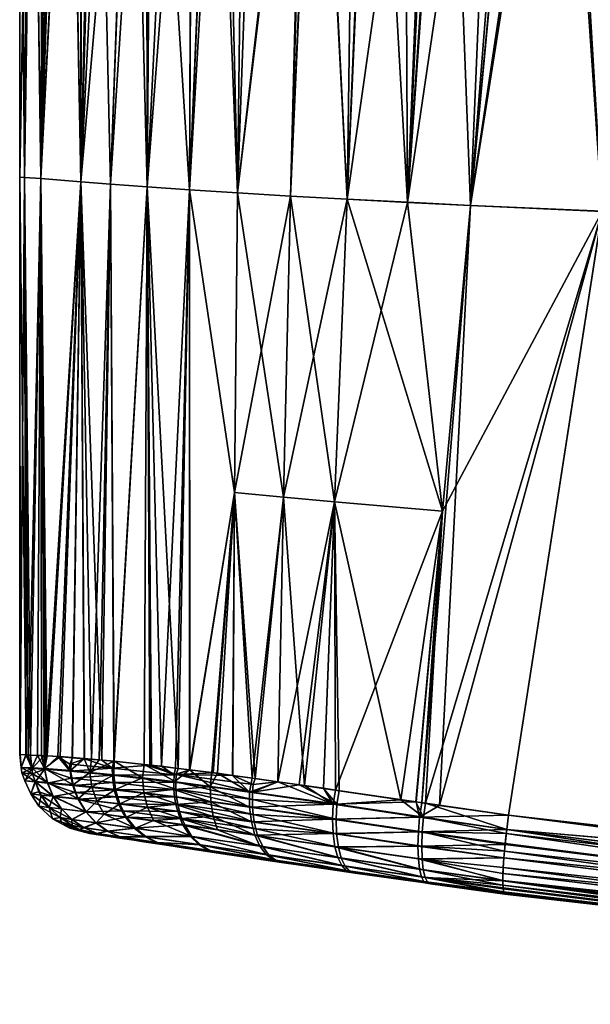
# Model space of a CAD drawing. Extents: x -0.094 to 0.094, y -0.181 to -0.002.
# Tile 1 of 256: x -0.094 to -0.079, y -0.054 to -0.029. Entities that reach past the tile are written whole.
import ezdxf

# ---------------------------------------------------------------- set-up
doc = ezdxf.new("R2010")
doc.units = 0
doc.layers.add('mesh', color=7, linetype='CONTINUOUS')

msp = doc.modelspace()

# ---------------------------------------------------------------- meshes
at = {"layer": 'mesh'}
mesh = msp.add_polyface(dxfattribs=at)
corners = [(-0.088348, -0.041009, 0.016752), (-0.089472, -0.047974, 0.016466), (-0.089479, -0.033401, 0.014984), (-0.091464, -0.033259, 0.01235), (-0.091949, -0.047707, 0.013265), (-0.092215, -0.0332, 0.010886), (-0.093632, -0.033088, 0.004587), (-0.093215, -0.033119, 0.007782), (-0.093479, -0.047605, 0.007747), (-0.093138, -0.018637, 0.005993), (-0.092735, -0.018622, 0.007608), (-0.093101, -0.047622, 0.009958), (-0.0932, -0.047616, 0.00955), (-0.090549, -0.033326, 0.013723), (-0.089422, -0.018598, 0.013414), (-0.089766, -0.047938, 0.016193), (-0.089819, -0.018597, 0.012985), (-0.090528, -0.018601, 0.011905), (-0.092184, -0.018615, 0.008862), (-0.09149, -0.018605, 0.010441), (-0.088863, -0.018598, 0.01402), (-0.090549, -0.033325, -0.010933), (-0.090563, -0.0186, -0.00914), (-0.090923, -0.018602, -0.008525), (-0.090431, -0.018599, -0.009367), (-0.089479, -0.0334, -0.012195), (-0.089409, -0.018598, -0.010617), (-0.088844, -0.018598, -0.011309), (-0.091802, -0.018608, -0.007021), (-0.091464, -0.033258, -0.00956), (-0.092215, -0.033199, -0.008097), (-0.091896, -0.018609, -0.006861), (-0.093215, -0.033118, -0.004993), (-0.092877, -0.018626, -0.004389), (-0.093023, -0.018632, -0.003754), (-0.092473, -0.018619, -0.005408), (-0.092205, -0.018614, -0.006083), (-0.093632, -0.033087, -0.001798), (-0.093414, -0.018647, -0.002058), (-0.093533, -0.018652, -0.001538), (-0.093149, -0.018637, -0.003207), (-0.093535, -0.047603, -0.004326), (-0.093055, -0.047626, -0.00714), (-0.093479, -0.047605, -0.004954), (-0.093131, -0.047622, -0.006748), (-0.091683, -0.047729, -0.011053), (-0.090185, -0.047885, -0.013059), (-0.091379, -0.04776, 0.014239), (-0.093423, -0.018647, 0.004852), (-0.093497, -0.01865, 0.004556), (-0.09375, -0.033079, 0.001395), (-0.093736, -0.047586, 0.002951), (-0.09375, -0.018665, 0.001395), (-0.092487, -0.018619, 0.008173), (-0.090941, -0.018602, 0.011276), (-0.09359, -0.047599, -0.002859), (-0.091385, -0.04776, -0.011453), (-0.093658, -0.018485, -0.000342)]
mesh.append_faces([[corners[k] for k in face] for face in [(0, 1, 2, 2), (3, 4, 5, 5), (6, 7, 8, 8), (7, 9, 10, 10), (11, 7, 5, 5), (11, 12, 7, 7), (2, 13, 14, 14), (2, 15, 13, 13), (13, 16, 14, 14), (13, 17, 16, 16), (3, 17, 13, 13), (18, 19, 5, 5), (14, 20, 2, 2), (21, 22, 23, 23), (21, 24, 22, 22), (25, 24, 21, 21), (25, 26, 24, 24), (27, 26, 25, 25), (28, 29, 23, 23), (28, 30, 29, 29), (31, 30, 28, 28), (32, 33, 34, 34), (32, 35, 33, 33), (30, 35, 32, 32), (30, 36, 35, 35), (31, 36, 30, 30), (37, 38, 39, 39), (32, 38, 37, 37), (32, 40, 38, 38), (34, 40, 32, 32), (41, 32, 37, 37), (32, 42, 30, 30), (43, 44, 32, 32), (45, 29, 30, 30), (29, 21, 23, 23), (21, 46, 25, 25), (47, 3, 13, 13), (6, 48, 7, 7), (49, 48, 6, 6), (50, 6, 51, 51), (50, 49, 6, 6), (52, 49, 50, 50), (7, 10, 53, 53), (48, 9, 7, 7), (5, 53, 18, 18), (5, 7, 53, 53), (3, 54, 17, 17), (5, 54, 3, 3), (5, 19, 54, 54), (37, 52, 50, 50), (37, 39, 52, 52), (55, 37, 50, 50), (29, 56, 21, 21), (53, 9, 48, 48), (53, 10, 9, 9), (54, 18, 53, 53), (54, 19, 18, 18), (49, 52, 48, 48), (39, 57, 52, 52)]])
mesh = msp.add_polyface(dxfattribs=at)
corners = [(-0.079115, -0.033941, -0.017065), (-0.072796, -0.018665, -0.017604), (-0.07675, -0.018665, -0.017274), (-0.079115, -0.033942, 0.019855), (-0.077131, -0.018662, 0.020027), (-0.07675, -0.018665, 0.020063), (-0.078458, -0.018652, 0.019773), (-0.088863, -0.018598, 0.01402), (-0.088095, -0.018599, 0.014851), (-0.088272, -0.033479, 0.016121), (-0.085516, -0.033637, 0.017979), (-0.086302, -0.018604, 0.016351), (-0.085311, -0.018607, 0.01712), (-0.086945, -0.033558, 0.017122), (-0.086557, -0.018603, 0.016153), (-0.087737, -0.018599, 0.015238), (-0.083383, -0.018617, 0.018184), (-0.084001, -0.033715, 0.018686), (-0.082417, -0.033792, 0.019238), (-0.080999, -0.018633, 0.01914), (-0.080161, -0.018639, 0.019448), (-0.081786, -0.018628, 0.018852), (-0.082941, -0.01862, 0.018429), (-0.089479, -0.033401, 0.014984), (-0.082417, -0.033791, -0.016449), (-0.081013, -0.018634, -0.016385), (-0.081226, -0.018632, -0.016328), (-0.078712, -0.01865, -0.017), (-0.084861, -0.018611, -0.014557), (-0.084001, -0.033714, -0.015897), (-0.084075, -0.018615, -0.015069), (-0.085516, -0.033636, -0.01519), (-0.086272, -0.018604, -0.013637), (-0.086945, -0.033557, -0.014332), (-0.086498, -0.018603, -0.01349), (-0.088272, -0.033477, -0.013332), (-0.088094, -0.018599, -0.012056), (-0.088616, -0.018598, -0.011587), (-0.089479, -0.0334, -0.012195), (-0.088844, -0.018598, -0.011309), (-0.082994, -0.018621, -0.015547), (-0.078466, -0.01847, 0.019816), (-0.080153, -0.018459, 0.019428), (-0.083387, -0.01844, 0.018189), (-0.086324, -0.018428, 0.016378), (-0.050622, -0.018665, 0.021883), (-0.076748, -0.018483, 0.020042), (-0.0849, -0.018609, 0.017347), (-0.076748, -0.01849, -0.017253), (-0.080027, -0.01864, -0.016649), (-0.083275, -0.01862, -0.015423), (-0.0849, -0.018433, 0.01735), (-0.086267, -0.018436, -0.013633), (-0.080032, -0.018473, -0.016667)]
mesh.append_faces([[corners[k] for k in face] for face in [(0, 1, 2, 2), (3, 4, 5, 5), (3, 6, 4, 4), (7, 8, 9, 9), (10, 11, 12, 12), (13, 11, 10, 10), (13, 14, 11, 11), (9, 14, 13, 13), (9, 15, 14, 14), (8, 15, 9, 9), (10, 16, 17, 17), (18, 19, 20, 20), (18, 21, 19, 19), (17, 22, 21, 21), (16, 22, 17, 17), (3, 20, 6, 6), (3, 18, 20, 20), (23, 7, 9, 9), (24, 25, 26, 26), (2, 27, 0, 0), (28, 29, 30, 30), (28, 31, 29, 29), (32, 31, 28, 28), (32, 33, 31, 31), (34, 33, 32, 32), (34, 35, 33, 33), (36, 35, 34, 34), (37, 35, 36, 36), (37, 38, 35, 35), (39, 38, 37, 37), (24, 40, 29, 29), (26, 40, 24, 24), (4, 6, 41, 41), (42, 20, 19, 19), (42, 6, 20, 20), (43, 22, 16, 16), (44, 11, 14, 14), (42, 41, 6, 6), (45, 5, 46, 46), (10, 12, 47, 47), (10, 47, 16, 16), (48, 2, 1, 1), (24, 49, 25, 25), (0, 27, 49, 49), (50, 29, 40, 40), (50, 30, 29, 29), (5, 4, 46, 46), (43, 16, 47, 47), (51, 47, 12, 12), (52, 32, 28, 28), (52, 34, 32, 32), (30, 52, 28, 28), (50, 26, 25, 25), (50, 40, 26, 26), (49, 27, 53, 53), (27, 2, 48, 48), (52, 36, 34, 34), (49, 50, 25, 25), (53, 50, 49, 49)]])
mesh = msp.add_polyface(dxfattribs=at)
corners = [(-0.079115, -0.033942, 0.019855), (-0.07675, -0.018665, 0.020063), (-0.050622, -0.052447, 0.021863), (-0.068068, -0.050646, 0.020665), (-0.081464, -0.049115, 0.019647), (-0.054902, -0.05215, 0.021665), (-0.054333, -0.05219, 0.021692), (-0.079115, -0.033941, -0.017065), (-0.081464, -0.049115, -0.016858), (-0.073061, -0.050205, -0.017582), (-0.072795, -0.050234, -0.017601), (-0.072796, -0.018665, -0.017604), (-0.067504, -0.050812, -0.017985), (-0.057195, -0.051936, -0.018733), (-0.085834, -0.041243, 0.018278), (-0.086118, -0.048439, 0.018516), (-0.086725, -0.048349, 0.018303), (-0.083554, -0.048815, 0.019299), (-0.083127, -0.041471, 0.019262), (-0.085721, -0.048498, 0.018655), (-0.084175, -0.048726, 0.019196), (-0.083798, -0.04878, 0.019259), (-0.087263, -0.048274, 0.017981), (-0.087122, -0.041126, 0.017587), (-0.087828, -0.048195, 0.017643), (-0.088348, -0.041009, 0.016752), (-0.088395, -0.048115, 0.017303), (-0.088887, -0.048046, 0.017009), (-0.089472, -0.047974, 0.016466), (-0.084001, -0.033715, 0.018686), (-0.081786, -0.018628, 0.018852), (-0.082417, -0.033792, 0.019238), (-0.085516, -0.033637, 0.017979), (-0.086945, -0.033558, 0.017122), (-0.088272, -0.033479, 0.016121), (-0.089479, -0.033401, 0.014984), (-0.083645, -0.048802, -0.016482), (-0.082417, -0.033791, -0.016449), (-0.083127, -0.041471, -0.016473), (-0.083195, -0.048868, -0.016621), (-0.08892, -0.048042, -0.014175), (-0.08878, -0.048059, -0.014298), (-0.088348, -0.041008, -0.013962), (-0.087906, -0.048182, -0.014808), (-0.087122, -0.041125, -0.014797), (-0.088399, -0.048113, -0.01452), (-0.086596, -0.048365, -0.015573), (-0.085834, -0.041242, -0.015489), (-0.08726, -0.048272, -0.015185), (-0.083785, -0.048781, -0.016439), (-0.085809, -0.048482, -0.015815), (-0.086118, -0.048436, -0.01572), (-0.088272, -0.033477, -0.013332), (-0.089479, -0.0334, -0.012195), (-0.086945, -0.033557, -0.014332), (-0.085516, -0.033636, -0.01519), (-0.084001, -0.033714, -0.015897), (-0.080027, -0.01864, -0.016649)]
mesh.append_faces([[corners[k] for k in face] for face in [(0, 1, 2, 2), (3, 4, 0, 0), (0, 5, 3, 3), (2, 6, 0, 0), (7, 8, 9, 9), (7, 10, 11, 11), (9, 10, 7, 7), (11, 12, 13, 13), (10, 12, 11, 11), (14, 15, 16, 16), (17, 0, 4, 4), (17, 18, 0, 0), (14, 19, 15, 15), (14, 20, 19, 19), (18, 20, 14, 14), (18, 21, 20, 20), (17, 21, 18, 18), (22, 14, 16, 16), (22, 23, 14, 14), (24, 23, 22, 22), (24, 25, 23, 23), (26, 25, 24, 24), (25, 27, 28, 28), (26, 27, 25, 25), (29, 30, 31, 31), (18, 31, 0, 0), (18, 29, 31, 31), (14, 29, 18, 18), (14, 32, 29, 29), (23, 32, 14, 14), (23, 33, 32, 32), (25, 33, 23, 23), (25, 34, 33, 33), (35, 34, 25, 25), (36, 37, 38, 38), (39, 37, 36, 36), (39, 7, 37, 37), (8, 7, 39, 39), (40, 41, 42, 42), (42, 43, 44, 44), (42, 45, 43, 43), (41, 45, 42, 42), (44, 46, 47, 47), (44, 48, 46, 46), (43, 48, 44, 44), (38, 49, 36, 36), (38, 50, 49, 49), (47, 50, 38, 38), (47, 51, 50, 50), (46, 51, 47, 47), (42, 52, 53, 53), (44, 52, 42, 42), (44, 54, 52, 52), (47, 54, 44, 44), (47, 55, 54, 54), (38, 55, 47, 47), (38, 56, 55, 55), (37, 56, 38, 38), (7, 57, 37, 37)]])
mesh = msp.add_polyface(dxfattribs=at)
corners = [(-0.092473, -0.047994, 0.012169), (-0.09243, -0.047668, 0.012169), (-0.092133, -0.047692, 0.012847), (-0.093126, -0.047944, 0.009954), (-0.093101, -0.047622, 0.009958), (-0.092731, -0.047643, 0.011482), (-0.0932, -0.047616, 0.00955), (-0.091988, -0.048038, 0.013257), (-0.091949, -0.047707, 0.013265), (-0.091756, -0.047722, 0.013706), (-0.093298, -0.04761, 0.009148), (-0.093128, -0.047958, -0.007142), (-0.093055, -0.047626, -0.00714), (-0.093131, -0.047622, -0.006748), (-0.092787, -0.047639, -0.00852), (-0.091422, -0.047929, -0.011489), (-0.091683, -0.047729, -0.011053), (-0.092119, -0.047694, -0.010052), (-0.092491, -0.047832, -0.009366), (-0.092426, -0.047669, -0.009348), (-0.092481, -0.048008, -0.009352), (-0.093215, -0.033119, 0.007782), (-0.090549, -0.033326, 0.013723), (-0.09044, -0.047856, 0.015568), (-0.090622, -0.047837, 0.01531), (-0.089766, -0.047938, 0.016193), (-0.091464, -0.033259, 0.01235), (-0.092215, -0.0332, 0.010886), (-0.093479, -0.047605, 0.007747), (-0.093632, -0.033088, 0.004587), (-0.093591, -0.047597, 0.005648), (-0.093736, -0.047586, 0.002951), (-0.089472, -0.047974, 0.016466), (-0.089479, -0.033401, 0.014984), (-0.093535, -0.047603, -0.004326), (-0.093632, -0.033087, -0.001798), (-0.09359, -0.047599, -0.002859), (-0.093479, -0.047605, -0.004954), (-0.093215, -0.033118, -0.004993), (-0.092215, -0.033199, -0.008097), (-0.089479, -0.0334, -0.012195), (-0.089832, -0.047929, -0.01337), (-0.089479, -0.047972, -0.013682), (-0.090185, -0.047885, -0.013059), (-0.090549, -0.033325, -0.010933), (-0.09048, -0.047854, -0.012664), (-0.08892, -0.048042, -0.014175), (-0.088348, -0.041008, -0.013962), (-0.093444, -0.047926, 0.007739), (-0.091379, -0.04776, 0.014239), (-0.093711, -0.047914, 0.001395), (-0.09375, -0.047585, 0.001395), (-0.093443, -0.047937, -0.004946), (-0.091385, -0.04776, -0.011453), (-0.09375, -0.033079, 0.001395), (-0.091464, -0.033258, -0.00956)]
mesh.append_faces([[corners[k] for k in face] for face in [(0, 1, 2, 2), (3, 4, 5, 5), (3, 6, 4, 4), (7, 8, 9, 9), (3, 10, 6, 6), (0, 5, 1, 1), (0, 3, 5, 5), (7, 0, 2, 2), (11, 12, 13, 13), (14, 12, 11, 11), (15, 16, 17, 17), (14, 18, 19, 19), (14, 20, 18, 18), (11, 20, 14, 14), (18, 17, 19, 19), (18, 15, 17, 17), (21, 6, 10, 10), (22, 23, 24, 24), (22, 25, 23, 23), (26, 9, 8, 8), (27, 5, 4, 4), (27, 1, 5, 5), (27, 2, 1, 1), (8, 2, 27, 27), (28, 21, 10, 10), (29, 30, 31, 31), (29, 28, 30, 30), (32, 25, 33, 33), (34, 35, 36, 36), (37, 38, 34, 34), (19, 17, 39, 39), (39, 14, 19, 19), (39, 12, 14, 14), (38, 13, 12, 12), (16, 39, 17, 17), (40, 41, 42, 42), (40, 43, 41, 41), (44, 45, 43, 43), (46, 47, 42, 42), (47, 40, 42, 42), (48, 28, 10, 10), (7, 9, 49, 49), (3, 48, 10, 10), (50, 51, 31, 31), (30, 50, 31, 31), (48, 30, 28, 28), (48, 50, 30, 30), (34, 52, 37, 37), (34, 36, 52, 52), (50, 36, 51, 51), (50, 52, 36, 36), (13, 37, 52, 52), (15, 53, 16, 16), (49, 22, 24, 24), (49, 9, 26, 26), (54, 31, 51, 51), (36, 54, 51, 51), (53, 55, 16, 16), (53, 45, 44, 44)]])
mesh = msp.add_polyface(dxfattribs=at)
corners = [(-0.092408, -0.048354, 0.012122), (-0.093126, -0.047944, 0.009954), (-0.092473, -0.047994, 0.012169), (-0.093049, -0.048296, 0.009925), (-0.092277, -0.048706, 0.01205), (-0.092905, -0.048639, 0.009883), (-0.092081, -0.049029, 0.011954), (-0.092696, -0.048953, 0.009827), (-0.092433, -0.049221, 0.009761), (-0.092089, -0.049031, -0.009139), (-0.092284, -0.048712, -0.009233), (-0.092905, -0.048645, -0.007072), (-0.093128, -0.047958, -0.007142), (-0.092456, -0.048186, -0.009332), (-0.092481, -0.048008, -0.009352), (-0.093049, -0.048306, -0.007114), (-0.092415, -0.048364, -0.009305), (-0.092358, -0.04854, -0.009272), (-0.093007, -0.04892, 0.007683), (-0.093211, -0.04861, 0.007707), (-0.093444, -0.047926, 0.007739), (-0.093428, -0.048077, 0.007735), (-0.093359, -0.048269, 0.007726), (-0.09213, -0.04943, 0.009689), (-0.092429, -0.049373, 0.007622), (-0.092734, -0.049174, 0.007654), (-0.093711, -0.047914, 0.001395), (-0.093694, -0.048053, 0.001395), (-0.093621, -0.048251, 0.001395), (-0.093473, -0.048581, 0.001395), (-0.092692, -0.049333, 0.001395), (-0.092922, -0.049205, 0.001395), (-0.09251, -0.049435, 0.001395), (-0.093268, -0.048886, 0.001395), (-0.092735, -0.049174, -0.004861), (-0.093006, -0.048921, -0.004891), (-0.092431, -0.049372, -0.00483), (-0.093356, -0.048279, -0.004933), (-0.093268, -0.048524, -0.004921), (-0.093443, -0.047937, -0.004946), (-0.093428, -0.048077, -0.004943), (-0.092437, -0.049221, -0.006952), (-0.092698, -0.048956, -0.007017), (-0.093131, -0.047622, -0.006748)]
mesh.append_faces([[corners[k] for k in face] for face in [(0, 1, 2, 2), (0, 3, 1, 1), (4, 3, 0, 0), (4, 5, 3, 3), (6, 7, 5, 5), (6, 8, 7, 7), (9, 10, 11, 11), (12, 13, 14, 14), (15, 13, 12, 12), (15, 16, 13, 13), (17, 16, 15, 15), (11, 17, 15, 15), (10, 17, 11, 11), (7, 18, 19, 19), (3, 20, 1, 1), (3, 21, 20, 20), (3, 22, 21, 21), (5, 22, 3, 3), (19, 22, 5, 5), (23, 24, 25, 25), (8, 18, 7, 7), (25, 18, 8, 8), (5, 7, 19, 19), (21, 26, 20, 20), (21, 27, 26, 26), (22, 27, 21, 21), (22, 28, 27, 27), (29, 22, 19, 19), (28, 22, 29, 29), (25, 30, 31, 31), (24, 30, 25, 25), (24, 32, 30, 30), (19, 33, 29, 29), (18, 33, 19, 19), (18, 31, 33, 33), (25, 31, 18, 18), (34, 35, 33, 33), (36, 31, 30, 30), (34, 31, 36, 36), (33, 31, 34, 34), (37, 29, 38, 38), (37, 28, 29, 29), (27, 39, 26, 26), (28, 39, 27, 27), (28, 40, 39, 39), (37, 40, 28, 28), (29, 35, 38, 38), (33, 35, 29, 29), (11, 37, 38, 38), (34, 41, 42, 42), (41, 34, 36, 36), (12, 40, 37, 37), (12, 39, 40, 40), (12, 43, 39, 39), (42, 35, 34, 34), (37, 15, 12, 12), (11, 15, 37, 37), (11, 35, 42, 42), (38, 35, 11, 11)]])
mesh = msp.add_polyface(dxfattribs=at)
corners = [(-0.091482, -0.04965, -0.006733), (-0.092056, -0.049561, 0.001395), (-0.091997, -0.04957, 0.004331), (-0.092009, -0.049568, -0.001234), (-0.091794, -0.049602, -0.004767), (-0.091977, -0.049573, 0.004798), (-0.092133, -0.047692, 0.012847), (-0.091949, -0.047707, 0.013265), (-0.091988, -0.048038, 0.013257), (-0.092081, -0.049029, 0.011954), (-0.092905, -0.048639, 0.009883), (-0.092277, -0.048706, 0.01205), (-0.092249, -0.049474, 0.007604), (-0.09213, -0.04943, 0.009689), (-0.091806, -0.049572, 0.009614), (-0.092408, -0.048354, 0.012122), (-0.092473, -0.047994, 0.012169), (-0.091933, -0.048402, 0.0132), (-0.091812, -0.048759, 0.013112), (-0.091628, -0.049087, 0.012992), (-0.09183, -0.049304, 0.01184), (-0.092433, -0.049221, 0.009761), (-0.091538, -0.049517, 0.011713), (-0.091385, -0.048097, 0.014308), (-0.091341, -0.048466, 0.014242), (-0.091816, -0.04957, -0.006807), (-0.092137, -0.049427, -0.00688), (-0.092249, -0.049474, -0.004811), (-0.092481, -0.048008, -0.009352), (-0.091422, -0.047929, -0.011489), (-0.092491, -0.047832, -0.009366), (-0.092456, -0.048186, -0.009332), (-0.09142, -0.048108, -0.011471), (-0.092415, -0.048364, -0.009305), (-0.091404, -0.04829, -0.011443), (-0.092358, -0.04854, -0.009272), (-0.091373, -0.048473, -0.011405), (-0.092284, -0.048712, -0.009233), (-0.091327, -0.048655, -0.011357), (-0.091093, -0.04916, -0.011159), (-0.092089, -0.049031, -0.009139), (-0.091839, -0.049303, -0.009026), (-0.091186, -0.049001, -0.011234), (-0.091264, -0.048831, -0.0113), (-0.09155, -0.049514, -0.008901), (-0.092437, -0.049221, -0.006952), (-0.092698, -0.048956, -0.007017), (-0.092905, -0.048645, -0.007072), (-0.092107, -0.049514, 0.00759), (-0.091434, -0.049657, 0.009532), (-0.091794, -0.049602, 0.007559), (-0.092429, -0.049373, 0.007622), (-0.092734, -0.049174, 0.007654), (-0.092372, -0.049473, 0.001395), (-0.09251, -0.049435, 0.001395), (-0.092111, -0.049513, -0.004798), (-0.092692, -0.049333, 0.001395), (-0.092431, -0.049372, -0.00483)]
mesh.append_faces([[corners[k] for k in face] for face in [(0, 1, 2, 2), (0, 3, 1, 1), (4, 3, 0, 0), (2, 5, 0, 0), (6, 7, 8, 8), (9, 10, 11, 11), (12, 13, 14, 14), (8, 15, 16, 16), (17, 15, 8, 8), (17, 11, 15, 15), (18, 11, 17, 17), (18, 9, 11, 11), (19, 9, 18, 18), (19, 20, 9, 9), (20, 21, 9, 9), (20, 13, 21, 21), (22, 13, 20, 20), (22, 14, 13, 13), (23, 17, 8, 8), (24, 18, 17, 17), (4, 0, 25, 25), (26, 27, 25, 25), (28, 29, 30, 30), (31, 32, 28, 28), (33, 34, 31, 31), (35, 36, 33, 33), (37, 38, 35, 35), (39, 40, 41, 41), (42, 37, 40, 40), (43, 38, 37, 37), (44, 26, 25, 25), (41, 26, 44, 44), (41, 45, 26, 26), (40, 45, 41, 41), (40, 46, 45, 45), (47, 46, 40, 40), (48, 49, 50, 50), (48, 14, 49, 49), (12, 14, 48, 48), (51, 13, 12, 12), (13, 52, 21, 21), (2, 1, 53, 53), (48, 50, 5, 5), (51, 53, 54, 54), (12, 53, 51, 51), (48, 53, 12, 12), (48, 2, 53, 53), (5, 2, 48, 48), (3, 4, 55, 55), (3, 53, 1, 1), (55, 53, 3, 3), (55, 54, 53, 53), (55, 56, 54, 54), (27, 56, 55, 55), (57, 56, 27, 27), (25, 55, 4, 4), (45, 57, 26, 26), (25, 27, 55, 55), (26, 57, 27, 27)]])
mesh = msp.add_polyface(dxfattribs=at)
corners = [(-0.090874, -0.049743, -0.008628), (-0.091449, -0.049655, -0.006943), (-0.091482, -0.04965, -0.006733), (-0.090864, -0.049745, 0.011437), (-0.090535, -0.049795, 0.012302), (-0.091977, -0.049573, 0.004798), (-0.091794, -0.049602, 0.007559), (-0.091434, -0.049657, 0.009532), (-0.091291, -0.049679, 0.010315), (-0.091225, -0.049661, 0.011582), (-0.091538, -0.049517, 0.011713), (-0.090575, -0.049659, 0.013626), (-0.091341, -0.048466, 0.014242), (-0.091385, -0.048097, 0.014308), (-0.090664, -0.048175, 0.015299), (-0.091233, -0.048828, 0.014136), (-0.090632, -0.048549, 0.015225), (-0.091806, -0.049572, 0.009614), (-0.090539, -0.048915, 0.015103), (-0.091063, -0.049161, 0.013993), (-0.090387, -0.049251, 0.014935), (-0.090839, -0.049443, 0.013819), (-0.09183, -0.049304, 0.01184), (-0.091628, -0.049087, 0.012992), (-0.090289, -0.049803, 0.013426), (-0.091933, -0.048402, 0.0132), (-0.091812, -0.048759, 0.013112), (-0.091816, -0.04957, -0.006807), (-0.092481, -0.048008, -0.009352), (-0.09142, -0.048108, -0.011471), (-0.091422, -0.047929, -0.011489), (-0.092456, -0.048186, -0.009332), (-0.091404, -0.04829, -0.011443), (-0.092415, -0.048364, -0.009305), (-0.091373, -0.048473, -0.011405), (-0.092358, -0.04854, -0.009272), (-0.091327, -0.048655, -0.011357), (-0.090323, -0.049797, -0.010602), (-0.09124, -0.049658, -0.008773), (-0.090631, -0.049781, -0.009338), (-0.090607, -0.049653, -0.010798), (-0.09155, -0.049514, -0.008901), (-0.09087, -0.049438, -0.010988), (-0.091839, -0.049303, -0.009026), (-0.091093, -0.04916, -0.011159), (-0.091186, -0.049001, -0.011234), (-0.092089, -0.049031, -0.009139), (-0.091264, -0.048831, -0.0113), (-0.092284, -0.048712, -0.009233), (-0.089646, -0.049356, -0.012959), (-0.089718, -0.049194, -0.013059), (-0.089778, -0.049021, -0.013147), (-0.089823, -0.048841, -0.013222), (-0.089855, -0.048656, -0.013284), (-0.089873, -0.048469, -0.013331), (-0.089878, -0.048283, -0.013365), (-0.089871, -0.0481, -0.013386), (-0.091379, -0.04776, 0.014239), (-0.090622, -0.047837, 0.01531), (-0.091988, -0.048038, 0.013257), (-0.09048, -0.047854, -0.012664), (-0.091385, -0.04776, -0.011453)]
mesh.append_faces([[corners[k] for k in face] for face in [(0, 1, 2, 2), (3, 4, 0, 0), (5, 6, 7, 7), (0, 8, 3, 3), (0, 7, 8, 8), (2, 7, 0, 0), (2, 5, 7, 7), (9, 10, 11, 11), (12, 13, 14, 14), (15, 12, 16, 16), (8, 7, 17, 17), (18, 19, 15, 15), (18, 20, 19, 19), (14, 16, 12, 12), (16, 18, 15, 15), (21, 22, 23, 23), (21, 10, 22, 22), (21, 11, 10, 10), (9, 17, 10, 10), (9, 8, 17, 17), (3, 8, 9, 9), (9, 4, 3, 3), (9, 24, 4, 4), (11, 24, 9, 9), (12, 25, 13, 13), (15, 26, 12, 12), (15, 23, 26, 26), (19, 23, 15, 15), (19, 21, 23, 23), (20, 21, 19, 19), (27, 1, 0, 0), (27, 2, 1, 1), (28, 29, 30, 30), (31, 32, 29, 29), (33, 34, 32, 32), (35, 36, 34, 34), (37, 38, 39, 39), (40, 38, 37, 37), (40, 41, 38, 38), (42, 41, 40, 40), (42, 43, 41, 41), (44, 43, 42, 42), (45, 46, 44, 44), (47, 48, 45, 45), (38, 0, 39, 39), (38, 27, 0, 0), (41, 27, 38, 38), (49, 44, 42, 42), (50, 45, 44, 44), (51, 47, 45, 45), (52, 36, 47, 47), (53, 34, 36, 36), (54, 32, 34, 34), (55, 29, 32, 32), (56, 30, 29, 29), (57, 14, 13, 13), (58, 14, 57, 57), (13, 59, 57, 57), (60, 61, 30, 30)]])
mesh = msp.add_polyface(dxfattribs=at)
corners = [(-0.089384, -0.04997, 0.014083), (-0.0887, -0.050072, 0.014742), (-0.090874, -0.049743, -0.008628), (-0.089954, -0.049883, 0.0132), (-0.090535, -0.049795, 0.012302), (-0.090289, -0.049803, 0.013426), (-0.089819, -0.04809, 0.016225), (-0.089766, -0.047938, 0.016193), (-0.089472, -0.047974, 0.016466), (-0.09044, -0.047856, 0.015568), (-0.090622, -0.047837, 0.01531), (-0.088887, -0.048046, 0.017009), (-0.089824, -0.048462, 0.016172), (-0.089807, -0.048651, 0.016124), (-0.090632, -0.048549, 0.015225), (-0.087896, -0.048911, 0.017582), (-0.090664, -0.048175, 0.015299), (-0.089827, -0.048274, 0.016205), (-0.087901, -0.048721, 0.017636), (-0.087896, -0.048532, 0.017673), (-0.089776, -0.048838, 0.016063), (-0.090539, -0.048915, 0.015103), (-0.087881, -0.049099, 0.01751), (-0.089731, -0.049021, 0.015987), (-0.089672, -0.049196, 0.015898), (-0.090387, -0.049251, 0.014935), (-0.0896, -0.04936, 0.015797), (-0.088967, -0.050002, 0.015032), (-0.089204, -0.049861, 0.015303), (-0.08942, -0.049645, 0.015563), (-0.090575, -0.049659, 0.013626), (-0.090839, -0.049443, 0.013819), (-0.088888, -0.049143, -0.01392), (-0.089778, -0.049021, -0.013147), (-0.089718, -0.049194, -0.013059), (-0.088949, -0.048776, -0.014069), (-0.089855, -0.048656, -0.013284), (-0.089823, -0.048841, -0.013222), (-0.090323, -0.049797, -0.010602), (-0.089992, -0.049878, -0.010383), (-0.089589, -0.049939, -0.011041), (-0.089878, -0.048283, -0.013365), (-0.089479, -0.047972, -0.013682), (-0.089871, -0.0481, -0.013386), (-0.08896, -0.048401, -0.014156), (-0.089873, -0.048469, -0.013331), (-0.090185, -0.047885, -0.013059), (-0.09048, -0.047854, -0.012664), (-0.089832, -0.047929, -0.01337), (-0.090631, -0.049781, -0.009338), (-0.089014, -0.049993, -0.012207), (-0.08925, -0.049853, -0.012473), (-0.090607, -0.049653, -0.010798), (-0.089466, -0.049639, -0.012729), (-0.09087, -0.049438, -0.010988), (-0.089646, -0.049356, -0.012959), (-0.091093, -0.04916, -0.011159), (-0.091186, -0.049001, -0.011234), (-0.091264, -0.048831, -0.0113), (-0.091327, -0.048655, -0.011357), (-0.091373, -0.048473, -0.011405), (-0.091404, -0.04829, -0.011443), (-0.09142, -0.048108, -0.011471), (-0.091422, -0.047929, -0.011489)]
mesh.append_faces([[corners[k] for k in face] for face in [(0, 1, 2, 2), (2, 3, 0, 0), (2, 4, 3, 3), (5, 3, 4, 4), (6, 7, 8, 8), (6, 9, 7, 7), (10, 9, 6, 6), (8, 11, 6, 6), (12, 13, 14, 14), (12, 15, 13, 13), (16, 12, 14, 14), (17, 12, 16, 16), (17, 18, 12, 12), (10, 17, 16, 16), (6, 17, 10, 10), (6, 19, 17, 17), (14, 20, 21, 21), (13, 20, 14, 14), (13, 22, 20, 20), (23, 21, 20, 20), (24, 21, 23, 23), (24, 25, 21, 21), (26, 25, 24, 24), (5, 0, 3, 3), (5, 27, 0, 0), (28, 27, 5, 5), (29, 30, 31, 31), (30, 28, 5, 5), (29, 28, 30, 30), (25, 29, 31, 31), (26, 29, 25, 25), (32, 33, 34, 34), (35, 36, 37, 37), (38, 39, 40, 40), (41, 42, 43, 43), (41, 44, 42, 42), (45, 44, 41, 41), (35, 45, 36, 36), (35, 44, 45, 45), (32, 37, 33, 33), (32, 35, 37, 37), (43, 46, 47, 47), (43, 48, 46, 46), (42, 48, 43, 43), (38, 49, 39, 39), (50, 38, 40, 40), (51, 38, 50, 50), (51, 52, 38, 38), (53, 52, 51, 51), (53, 54, 52, 52), (55, 54, 53, 53), (34, 56, 55, 55), (33, 57, 34, 34), (37, 58, 33, 33), (36, 59, 37, 37), (45, 60, 36, 36), (41, 61, 45, 45), (43, 62, 41, 41), (47, 63, 43, 43)]])
mesh = msp.add_polyface(dxfattribs=at)
corners = [(-0.087114, -0.050307, 0.015942), (-0.08639, -0.050413, 0.016391), (-0.090874, -0.049743, -0.008628), (-0.088075, -0.050166, 0.015345), (-0.0887, -0.050072, 0.014742), (-0.083619, -0.050809, 0.017306), (-0.090631, -0.049781, -0.009338), (-0.089589, -0.049939, -0.011041), (-0.089992, -0.049878, -0.010383), (-0.088729, -0.050068, -0.011902), (-0.088395, -0.048115, 0.017303), (-0.087828, -0.048195, 0.017643), (-0.087881, -0.048346, 0.017694), (-0.089819, -0.04809, 0.016225), (-0.088887, -0.048046, 0.017009), (-0.088967, -0.050002, 0.015032), (-0.089384, -0.04997, 0.014083), (-0.087313, -0.050247, 0.016286), (-0.087817, -0.049457, 0.017317), (-0.089731, -0.049021, 0.015987), (-0.087854, -0.049282, 0.017422), (-0.089672, -0.049196, 0.015898), (-0.087769, -0.04962, 0.017197), (-0.0896, -0.04936, 0.015797), (-0.087901, -0.048721, 0.017636), (-0.087896, -0.048911, 0.017582), (-0.089824, -0.048462, 0.016172), (-0.087896, -0.048532, 0.017673), (-0.089827, -0.048274, 0.016205), (-0.087263, -0.048274, 0.017981), (-0.087881, -0.049099, 0.01751), (-0.089807, -0.048651, 0.016124), (-0.086725, -0.048349, 0.018303), (-0.089776, -0.048838, 0.016063), (-0.089204, -0.049861, 0.015303), (-0.087487, -0.050114, 0.016608), (-0.08942, -0.049645, 0.015563), (-0.087643, -0.049903, 0.016919), (-0.087713, -0.049893, -0.014086), (-0.087839, -0.049613, -0.01436), (-0.088779, -0.049478, -0.013713), (-0.088084, -0.050164, -0.012548), (-0.087176, -0.050298, -0.013111), (-0.087382, -0.050235, -0.013462), (-0.089646, -0.049356, -0.012959), (-0.089466, -0.049639, -0.012729), (-0.087557, -0.050102, -0.01378), (-0.08925, -0.049853, -0.012473), (-0.089014, -0.049993, -0.012207), (-0.08896, -0.048401, -0.014156), (-0.08892, -0.048042, -0.014175), (-0.089479, -0.047972, -0.013682), (-0.08878, -0.048059, -0.014298), (-0.087972, -0.048536, -0.014834), (-0.088399, -0.048113, -0.01452), (-0.087906, -0.048182, -0.014808), (-0.08726, -0.048272, -0.015185), (-0.08797, -0.048912, -0.014742), (-0.088949, -0.048776, -0.014069), (-0.085871, -0.04884, -0.015859), (-0.087927, -0.049279, -0.014582), (-0.088888, -0.049143, -0.01392), (-0.085887, -0.049213, -0.015758), (-0.089718, -0.049194, -0.013059)]
mesh.append_faces([[corners[k] for k in face] for face in [(0, 1, 2, 2), (2, 3, 0, 0), (2, 4, 3, 3), (5, 6, 2, 2), (5, 7, 8, 8), (5, 9, 7, 7), (10, 11, 12, 12), (13, 10, 12, 12), (13, 14, 10, 10), (15, 4, 16, 16), (15, 3, 4, 4), (17, 3, 15, 15), (17, 0, 3, 3), (18, 19, 20, 20), (21, 19, 18, 18), (22, 21, 18, 18), (23, 21, 22, 22), (24, 25, 26, 26), (27, 24, 28, 28), (12, 27, 13, 13), (12, 29, 27, 27), (11, 29, 12, 12), (25, 30, 31, 31), (29, 32, 27, 27), (20, 33, 30, 30), (19, 33, 20, 20), (34, 17, 15, 15), (35, 17, 34, 34), (36, 35, 34, 34), (37, 35, 36, 36), (23, 37, 36, 36), (22, 37, 23, 23), (38, 39, 40, 40), (41, 42, 43, 43), (44, 38, 40, 40), (45, 38, 44, 44), (45, 46, 38, 38), (47, 46, 45, 45), (47, 43, 46, 46), (48, 43, 47, 47), (48, 41, 43, 43), (9, 41, 48, 48), (49, 50, 51, 51), (49, 52, 50, 50), (53, 52, 49, 49), (53, 54, 52, 52), (53, 55, 54, 54), (56, 55, 53, 53), (57, 49, 58, 58), (57, 53, 49, 49), (59, 53, 57, 57), (60, 58, 61, 61), (60, 57, 58, 58), (62, 57, 60, 60), (61, 39, 60, 60), (61, 40, 39, 39), (63, 40, 61, 61), (63, 44, 40, 40), (48, 7, 9, 9)]])
mesh = msp.add_polyface(dxfattribs=at)
corners = [(-0.090874, -0.049743, -0.008628), (-0.085322, -0.050567, 0.016781), (-0.084113, -0.05074, 0.017222), (-0.08639, -0.050413, 0.016391), (-0.083619, -0.050809, 0.017306), (-0.089992, -0.049878, -0.010383), (-0.090631, -0.049781, -0.009338), (-0.088084, -0.050164, -0.012548), (-0.088729, -0.050068, -0.011902), (-0.087176, -0.050298, -0.013111), (-0.086404, -0.050411, -0.013591), (-0.086725, -0.048349, 0.018303), (-0.086118, -0.048439, 0.018516), (-0.08578, -0.048838, 0.018685), (-0.085721, -0.048498, 0.018655), (-0.084175, -0.048726, 0.019196), (-0.085458, -0.050516, 0.017168), (-0.087313, -0.050247, 0.016286), (-0.083501, -0.050795, 0.017722), (-0.087114, -0.050307, 0.015942), (-0.087817, -0.049457, 0.017317), (-0.087854, -0.049282, 0.017422), (-0.085785, -0.049583, 0.01841), (-0.085741, -0.049915, 0.018164), (-0.087769, -0.04962, 0.017197), (-0.087896, -0.048911, 0.017582), (-0.085797, -0.049215, 0.018585), (-0.087881, -0.049099, 0.01751), (-0.087901, -0.048721, 0.017636), (-0.087896, -0.048532, 0.017673), (-0.087487, -0.050114, 0.016608), (-0.085571, -0.050393, 0.017521), (-0.087643, -0.049903, 0.016919), (-0.085668, -0.050191, 0.017861), (-0.083561, -0.05068, 0.018089), (-0.083608, -0.050487, 0.018443), (-0.085403, -0.050555, -0.013971), (-0.085541, -0.050503, -0.014356), (-0.085871, -0.04884, -0.015859), (-0.08726, -0.048272, -0.015185), (-0.087972, -0.048536, -0.014834), (-0.086596, -0.048365, -0.015573), (-0.086118, -0.048436, -0.01572), (-0.085809, -0.048482, -0.015815), (-0.083785, -0.048781, -0.016439), (-0.085887, -0.049213, -0.015758), (-0.08797, -0.048912, -0.014742), (-0.083702, -0.04916, -0.016493), (-0.085873, -0.049577, -0.015584), (-0.085828, -0.049906, -0.01534), (-0.083741, -0.049888, -0.016203), (-0.087839, -0.049613, -0.01436), (-0.085753, -0.050178, -0.01504), (-0.087713, -0.049893, -0.014086), (-0.085655, -0.050379, -0.014704), (-0.087557, -0.050102, -0.01378), (-0.087382, -0.050235, -0.013462), (-0.08373, -0.04953, -0.016386), (-0.087927, -0.049279, -0.014582), (-0.083701, -0.050473, -0.015636), (-0.083653, -0.050666, -0.015286), (-0.083591, -0.050781, -0.014923), (-0.084411, -0.050698, -0.014349)]
mesh.append_faces([[corners[k] for k in face] for face in [(0, 1, 2, 2), (0, 3, 1, 1), (4, 0, 2, 2), (5, 6, 4, 4), (7, 8, 4, 4), (4, 9, 7, 7), (4, 10, 9, 9), (11, 12, 13, 13), (13, 14, 15, 15), (12, 14, 13, 13), (16, 3, 17, 17), (16, 1, 3, 3), (18, 1, 16, 16), (3, 19, 17, 17), (20, 21, 22, 22), (23, 20, 22, 22), (24, 20, 23, 23), (25, 26, 27, 27), (28, 26, 25, 25), (28, 13, 26, 26), (29, 13, 28, 28), (29, 11, 13, 13), (22, 27, 26, 26), (21, 27, 22, 22), (30, 16, 17, 17), (31, 16, 30, 30), (31, 18, 16, 16), (32, 31, 30, 30), (33, 31, 32, 32), (33, 34, 31, 31), (24, 33, 32, 32), (23, 33, 24, 24), (23, 35, 33, 33), (10, 36, 37, 37), (38, 39, 40, 40), (41, 39, 38, 38), (38, 42, 41, 41), (38, 43, 42, 42), (44, 43, 38, 38), (45, 38, 46, 46), (47, 38, 45, 45), (47, 44, 38, 38), (48, 49, 50, 50), (51, 49, 48, 48), (51, 52, 49, 49), (53, 52, 51, 51), (53, 54, 52, 52), (55, 54, 53, 53), (55, 37, 54, 54), (56, 37, 55, 55), (56, 10, 37, 37), (9, 10, 56, 56), (45, 48, 57, 57), (58, 48, 45, 45), (58, 51, 48, 48), (52, 59, 49, 49), (54, 60, 52, 52), (37, 61, 54, 54), (36, 62, 37, 37)]])
mesh = msp.add_polyface(dxfattribs=at)
corners = [(-0.085403, -0.050555, -0.013971), (-0.086404, -0.050411, -0.013591), (-0.083619, -0.050809, 0.017306), (-0.084411, -0.050698, -0.014349), (-0.083619, -0.050808, -0.014492), (-0.083429, -0.050835, 0.017338), (-0.083511, -0.050824, -0.014512), (-0.081555, -0.051097, 0.017656), (-0.081555, -0.051097, -0.014866), (-0.085797, -0.049215, 0.018585), (-0.08578, -0.048838, 0.018685), (-0.083601, -0.049161, 0.019303), (-0.083501, -0.050795, 0.017722), (-0.083798, -0.04878, 0.019259), (-0.083554, -0.048815, 0.019299), (-0.084175, -0.048726, 0.019196), (-0.081575, -0.051079, 0.017901), (-0.084113, -0.05074, 0.017222), (-0.085322, -0.050567, 0.016781), (-0.085741, -0.049915, 0.018164), (-0.083644, -0.049895, 0.019015), (-0.083636, -0.05022, 0.018758), (-0.083631, -0.049534, 0.019198), (-0.081567, -0.050019, 0.019417), (-0.085785, -0.049583, 0.01841), (-0.081522, -0.049576, 0.019587), (-0.083561, -0.05068, 0.018089), (-0.085571, -0.050393, 0.017521), (-0.083608, -0.050487, 0.018443), (-0.085668, -0.050191, 0.017861), (-0.083591, -0.050781, -0.014923), (-0.081589, -0.051037, -0.015329), (-0.083653, -0.050666, -0.015286), (-0.081606, -0.050871, -0.015768), (-0.083701, -0.050473, -0.015636), (-0.083195, -0.048868, -0.016621), (-0.083645, -0.048802, -0.016482), (-0.083702, -0.04916, -0.016493), (-0.081464, -0.049115, -0.016858), (-0.083785, -0.048781, -0.016439), (-0.08373, -0.04953, -0.016386), (-0.083741, -0.049888, -0.016203), (-0.081551, -0.049851, -0.016707), (-0.085873, -0.049577, -0.015584), (-0.085887, -0.049213, -0.015758), (-0.085828, -0.049906, -0.01534), (-0.083731, -0.050209, -0.015948), (-0.085753, -0.050178, -0.01504), (-0.085655, -0.050379, -0.014704), (-0.085541, -0.050503, -0.014356), (-0.081509, -0.049472, 0.019601), (-0.081547, -0.049825, 0.019492), (-0.081607, -0.050763, 0.018735), (-0.081597, -0.050424, 0.019135), (-0.0816, -0.050962, 0.018356), (-0.081579, -0.050184, 0.019302), (-0.081581, -0.051052, 0.018003), (-0.081581, -0.051051, -0.015222), (-0.081604, -0.050579, -0.01619), (-0.08158, -0.050189, -0.016516), (-0.081605, -0.050754, -0.015938), (-0.081599, -0.050938, -0.01559), (-0.081509, -0.049472, -0.016813)]
mesh.append_faces([[corners[k] for k in face] for face in [(0, 1, 2, 2), (2, 3, 0, 0), (2, 4, 3, 3), (5, 4, 2, 2), (5, 6, 4, 4), (7, 6, 5, 5), (7, 8, 6, 6), (9, 10, 11, 11), (12, 5, 2, 2), (11, 13, 14, 14), (11, 15, 13, 13), (10, 15, 11, 11), (16, 5, 12, 12), (12, 17, 18, 18), (2, 17, 12, 12), (19, 20, 21, 21), (20, 22, 23, 23), (20, 24, 22, 22), (19, 24, 20, 20), (22, 11, 25, 25), (22, 9, 11, 11), (24, 9, 22, 22), (26, 12, 27, 27), (28, 26, 29, 29), (21, 28, 19, 19), (30, 3, 4, 4), (6, 30, 4, 4), (31, 32, 30, 30), (32, 33, 34, 34), (35, 36, 37, 37), (37, 38, 35, 35), (36, 39, 37, 37), (40, 41, 42, 42), (43, 41, 40, 40), (44, 40, 37, 37), (45, 46, 41, 41), (45, 34, 46, 46), (47, 32, 34, 34), (48, 30, 32, 32), (49, 3, 30, 30), (50, 11, 14, 14), (50, 25, 11, 11), (25, 51, 22, 22), (52, 21, 53, 53), (52, 54, 26, 26), (21, 20, 55, 55), (26, 56, 12, 12), (54, 56, 26, 26), (28, 52, 26, 26), (21, 52, 28, 28), (6, 57, 30, 30), (8, 57, 6, 6), (46, 58, 59, 59), (46, 60, 58, 58), (34, 60, 46, 46), (34, 33, 60, 60), (32, 61, 33, 33), (37, 40, 62, 62), (41, 46, 59, 59)]])
mesh = msp.add_polyface(dxfattribs=at)
corners = [(-0.068143, -0.052627, 0.018667), (-0.081555, -0.051097, -0.014866), (-0.081555, -0.051097, 0.017656), (-0.067559, -0.052676, -0.015911), (-0.081575, -0.051079, 0.017901), (-0.081597, -0.050424, 0.019135), (-0.068191, -0.051875, 0.020431), (-0.068208, -0.052192, 0.020172), (-0.081567, -0.050019, 0.019417), (-0.068165, -0.051521, 0.020617), (-0.081522, -0.049576, 0.019587), (-0.068131, -0.051153, 0.020726), (-0.054393, -0.052933, 0.021557), (-0.054414, -0.053289, 0.021371), (-0.054427, -0.053607, 0.021111), (-0.054431, -0.053865, 0.020793), (-0.068213, -0.05245, 0.019854), (-0.067625, -0.052702, -0.016753), (-0.067631, -0.052517, -0.017109), (-0.081606, -0.050871, -0.015768), (-0.081589, -0.051037, -0.015329), (-0.06761, -0.052811, -0.016384), (-0.067549, -0.051219, -0.017981), (-0.057195, -0.051936, -0.018733), (-0.067504, -0.050812, -0.017985), (-0.067583, -0.051588, -0.017872), (-0.053546, -0.052638, -0.018925), (-0.067609, -0.051942, -0.017686), (-0.053573, -0.053008, -0.018817), (-0.067626, -0.052259, -0.017427), (-0.053593, -0.053364, -0.018631), (-0.072795, -0.050234, -0.017601), (-0.073061, -0.050205, -0.017582), (-0.081604, -0.050579, -0.01619), (-0.083429, -0.050835, 0.017338), (-0.081581, -0.051052, 0.018003), (-0.068207, -0.052635, 0.019498), (-0.0816, -0.050962, 0.018356), (-0.081607, -0.050763, 0.018735), (-0.068192, -0.052744, 0.019129), (-0.081579, -0.050184, 0.019302), (-0.081547, -0.049825, 0.019492), (-0.081509, -0.049472, 0.019601), (-0.068068, -0.050646, 0.020665), (-0.081464, -0.049115, 0.019647), (-0.08158, -0.050189, -0.016516), (-0.081581, -0.051051, -0.015222), (-0.081599, -0.050938, -0.01559), (-0.081551, -0.049851, -0.016707), (-0.081509, -0.049472, -0.016813), (-0.081464, -0.049115, -0.016858), (-0.081605, -0.050754, -0.015938), (-0.083554, -0.048815, 0.019299), (-0.083631, -0.049534, 0.019198), (-0.083644, -0.049895, 0.019015), (-0.083501, -0.050795, 0.017722), (-0.083636, -0.05022, 0.018758), (-0.083591, -0.050781, -0.014923), (-0.083653, -0.050666, -0.015286), (-0.083702, -0.04916, -0.016493), (-0.083741, -0.049888, -0.016203), (-0.08373, -0.04953, -0.016386)]
mesh.append_faces([[corners[k] for k in face] for face in [(0, 1, 2, 2), (0, 3, 1, 1), (4, 0, 2, 2), (5, 6, 7, 7), (6, 8, 9, 9), (10, 11, 9, 9), (12, 9, 11, 11), (13, 6, 9, 9), (14, 7, 6, 6), (15, 16, 7, 7), (17, 18, 19, 19), (17, 20, 21, 21), (22, 23, 24, 24), (25, 26, 22, 22), (27, 28, 25, 25), (29, 30, 27, 27), (22, 31, 32, 32), (24, 31, 22, 22), (27, 33, 29, 29), (2, 34, 4, 4), (4, 35, 0, 0), (36, 37, 38, 38), (36, 35, 37, 37), (39, 35, 36, 36), (38, 16, 36, 36), (38, 7, 16, 16), (5, 7, 38, 38), (40, 6, 5, 5), (9, 8, 41, 41), (6, 40, 8, 8), (10, 9, 41, 41), (42, 11, 10, 10), (42, 43, 11, 11), (44, 43, 42, 42), (0, 35, 39, 39), (45, 27, 25, 25), (3, 46, 1, 1), (3, 21, 46, 46), (17, 19, 47, 47), (21, 20, 46, 46), (17, 47, 20, 20), (25, 48, 45, 45), (25, 49, 48, 48), (22, 49, 25, 25), (32, 50, 49, 49), (22, 32, 49, 49), (18, 51, 19, 19), (29, 51, 18, 18), (29, 33, 51, 51), (27, 45, 33, 33), (42, 52, 44, 44), (53, 41, 8, 8), (54, 8, 40, 40), (4, 55, 35, 35), (56, 40, 5, 5), (20, 57, 46, 46), (47, 58, 20, 20), (59, 49, 50, 50), (60, 45, 48, 48), (61, 48, 49, 49)]])

doc.saveas('drawing.dxf')
